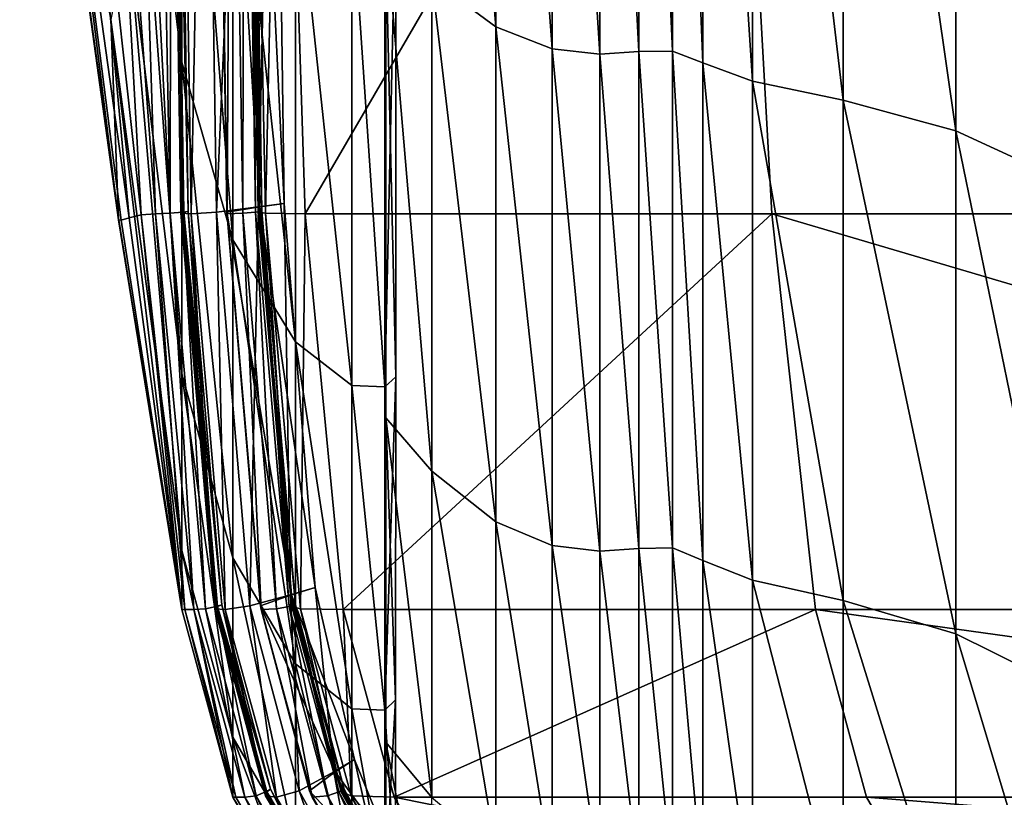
# Model space of a CAD drawing. Header units: millimetres. Extents: x 2387 to 13955, y -4964 to 364.
# Tile 143 of 256: x 6184 to 6200, y -4955 to -4943. Entities that reach past the tile are written whole.
import ezdxf

# ---------------------------------------------------------------- set-up
doc = ezdxf.new("R2010")
doc.units = ezdxf.units.MM
doc.header["$MEASUREMENT"] = 0
doc.layers.add('Predefinito', color=7, linetype='Continuous', true_color=0x000000)

msp = doc.modelspace()

# ---------------------------------------------------------------- linework, layer by layer
at = {"layer": 'Predefinito'}
for points in [[(6185.9, -4930.199, 1161.159), (6185.822, -4935.87, 1145.472), (6186.765, -4943.543, 1143.438)], [(6186.765, -4943.543, 1143.438), (6186.765, -4936.057, 1161.528), (6185.9, -4930.199, 1161.159)], [(6190.804, -4930.25, 1182.22), (6190.804, -4942.207, 1164.821), (6191.84, -4942.973, 1165.231)], [(6191.84, -4942.973, 1165.231), (6191.84, -4930.927, 1182.76), (6190.804, -4930.25, 1182.22)], [(6192.747, -4943.327, 1165.421), (6192.747, -4931.239, 1183.01), (6191.84, -4930.927, 1182.76)], [(6191.84, -4930.927, 1182.76), (6191.84, -4942.973, 1165.231), (6192.747, -4943.327, 1165.421)], [(6192.747, -4931.239, 1183.01), (6192.747, -4943.327, 1165.421), (6193.519, -4943.412, 1165.466)], [(6193.519, -4943.412, 1165.466), (6193.519, -4931.314, 1183.07), (6192.747, -4931.239, 1183.01)], [(6194.151, -4943.37, 1165.444), (6194.152, -4931.278, 1183.041), (6193.519, -4931.314, 1183.07)], [(6194.152, -4931.278, 1183.041), (6194.151, -4943.37, 1165.444), (6194.691, -4943.363, 1165.44)], [(6194.691, -4943.363, 1165.44), (6194.691, -4931.272, 1183.037), (6194.152, -4931.278, 1183.041)], [(6195.185, -4943.552, 1165.542), (6195.185, -4931.439, 1183.17), (6194.691, -4931.272, 1183.037)], [(6194.691, -4931.272, 1183.037), (6194.691, -4943.363, 1165.44), (6195.185, -4943.552, 1165.542)], [(6193.519, -4931.314, 1183.07), (6193.519, -4943.412, 1165.466), (6194.151, -4943.37, 1165.444)], [(6195.185, -4931.439, 1183.17), (6195.185, -4943.552, 1165.542), (6195.987, -4943.847, 1165.699)], [(6195.987, -4943.847, 1165.699), (6195.987, -4931.699, 1183.396), (6195.185, -4931.439, 1183.17)], [(6197.452, -4944.156, 1165.865), (6197.452, -4931.972, 1183.671), (6195.987, -4931.699, 1183.396)], [(6195.987, -4931.699, 1183.396), (6195.987, -4943.847, 1165.699), (6197.452, -4944.156, 1165.865)], [(6197.452, -4931.972, 1183.671), (6197.452, -4944.156, 1165.865), (6199.27, -4944.653, 1166.144)], [(6199.27, -4944.653, 1166.144), (6199.27, -4932.399, 1184.059), (6197.452, -4931.972, 1183.671)], [(6201.131, -4945.509, 1166.641), (6201.131, -4933.122, 1184.628), (6199.27, -4932.399, 1184.059)], [(6199.27, -4932.399, 1184.059), (6199.27, -4944.653, 1166.144), (6201.131, -4945.509, 1166.641)], [(6185.456, -4934.221, 817.218), (6185.966, -4934.156, 803.562), (6186.343, -4945.989, 803.561)], [(6185.966, -4934.156, 803.562), (6186.349, -4934.154, 798.406), (6186.58, -4945.983, 798.404)], [(6186.58, -4945.983, 798.404), (6186.343, -4945.989, 803.561), (6185.966, -4934.156, 803.562)], [(6186.58, -4945.983, 798.404), (6186.349, -4934.154, 798.406), (6186.596, -4934.147, 796.57)], [(6186.798, -4945.966, 796.199), (6186.617, -4934.147, 796.201), (6186.567, -4934.154, 795.257)], [(6186.75, -4945.983, 795.255), (6186.567, -4934.154, 795.257), (6186.732, -4934.156, 792.813)], [(6186.567, -4934.154, 795.257), (6186.75, -4945.983, 795.255), (6186.798, -4945.966, 796.199)], [(6186.596, -4934.147, 796.57), (6186.777, -4945.966, 796.568), (6186.58, -4945.983, 798.404)], [(6186.777, -4945.966, 796.568), (6186.596, -4934.147, 796.57), (6186.691, -4934.143, 796.39)], [(6186.871, -4945.954, 796.388), (6186.691, -4934.143, 796.39), (6186.617, -4934.147, 796.201)], [(6186.617, -4934.147, 796.201), (6186.798, -4945.966, 796.199), (6186.871, -4945.954, 796.388)], [(6186.691, -4934.143, 796.39), (6186.871, -4945.954, 796.388), (6186.777, -4945.966, 796.568)], [(6186.916, -4945.989, 792.81), (6186.732, -4934.156, 792.813), (6187.144, -4934.146, 790.409)], [(6186.732, -4934.156, 792.813), (6186.916, -4945.989, 792.81), (6186.75, -4945.983, 795.255)], [(6187.144, -4934.146, 790.409), (6187.325, -4945.962, 790.405), (6186.916, -4945.989, 792.81)], [(6187.325, -4945.962, 790.405), (6187.144, -4934.146, 790.409), (6187.836, -4934.115, 789.585)], [(6188.025, -4945.88, 789.37), (6187.854, -4934.115, 789.375), (6187.312, -4934.146, 788.446)], [(6187.493, -4945.962, 788.441), (6187.312, -4934.146, 788.446), (6187.313, -4934.156, 786.007)], [(6187.312, -4934.146, 788.446), (6187.493, -4945.962, 788.441), (6188.025, -4945.88, 789.37)], [(6187.497, -4945.989, 786.001), (6187.313, -4934.156, 786.007), (6187.565, -4934.154, 783.57)], [(6187.313, -4934.156, 786.007), (6187.497, -4945.989, 786.001), (6187.493, -4945.962, 788.441)], [(6187.836, -4934.115, 789.585), (6188.007, -4945.88, 789.579), (6187.325, -4945.962, 790.405)], [(6187.565, -4934.154, 783.57), (6187.749, -4945.983, 783.564), (6187.497, -4945.989, 786.001)], [(6187.749, -4945.983, 783.564), (6187.565, -4934.154, 783.57), (6187.775, -4934.147, 782.649)], [(6187.775, -4934.147, 782.649), (6187.957, -4945.966, 782.641), (6187.749, -4945.983, 783.564)], [(6187.957, -4945.966, 782.641), (6187.775, -4934.147, 782.649), (6187.88, -4934.143, 782.475)], [(6188.06, -4945.955, 782.467), (6187.88, -4934.143, 782.475), (6187.817, -4934.147, 782.281)], [(6187.999, -4945.966, 782.274), (6187.817, -4934.147, 782.281), (6187.883, -4934.154, 780.443)], [(6187.817, -4934.147, 782.281), (6187.999, -4945.966, 782.274), (6188.06, -4945.955, 782.467)], [(6188.007, -4945.88, 789.579), (6187.836, -4934.115, 789.585), (6188.256, -4934.095, 789.515)], [(6188.421, -4945.825, 789.509), (6188.256, -4934.095, 789.515), (6187.854, -4934.115, 789.375)], [(6187.854, -4934.115, 789.375), (6188.025, -4945.88, 789.37), (6188.421, -4945.825, 789.509)], [(6187.88, -4934.143, 782.475), (6188.06, -4945.955, 782.467), (6187.957, -4945.966, 782.641)], [(6188.116, -4945.983, 780.434), (6187.883, -4934.154, 780.443), (6188.376, -4934.156, 775.332)], [(6187.883, -4934.154, 780.443), (6188.116, -4945.983, 780.434), (6187.999, -4945.966, 782.274)], [(6188.256, -4934.095, 789.515), (6188.421, -4945.825, 789.509), (6188.007, -4945.88, 789.579)], [(6188.376, -4934.156, 775.332), (6188.756, -4945.989, 775.321), (6188.116, -4945.983, 780.434)], [(6188.756, -4945.989, 775.321), (6188.376, -4934.156, 775.332), (6195.643, -4934.156, 730.146)], [(6195.643, -4934.156, 730.146), (6196.296, -4945.989, 730.135), (6188.756, -4945.989, 775.321)], [(6195.643, -4934.156, 730.146), (6216.029, -4934.156, 608.077), (6217.113, -4945.989, 608.078)], [(6217.113, -4945.989, 608.078), (6196.296, -4945.989, 730.135), (6195.643, -4934.156, 730.146)], [(6184.83, -4934.416, 844.552), (6185.456, -4934.221, 817.218), (6186.107, -4946.006, 817.221)], [(6186.343, -4945.989, 803.561), (6186.107, -4946.006, 817.221), (6185.456, -4934.221, 817.218)], [(6184.147, -4934.453, 1032.843), (6185.743, -4946.064, 1032.953), (6185.621, -4942.854, 1094.271)], [(6185.743, -4946.064, 1032.953), (6184.147, -4934.453, 1032.843), (6184.147, -4934.473, 974.434)], [(6184.147, -4934.473, 974.434), (6185.743, -4946.068, 974.465), (6185.743, -4946.064, 1032.953)], [(6185.743, -4946.068, 974.465), (6184.147, -4934.473, 974.434), (6184.147, -4934.558, 924.469)], [(6184.318, -4934.582, 881.618), (6184.83, -4934.416, 844.552), (6185.914, -4946.054, 844.565)], [(6186.107, -4946.006, 817.221), (6185.914, -4946.054, 844.565), (6184.83, -4934.416, 844.552)], [(6184.147, -4934.558, 924.469), (6185.743, -4946.09, 924.481), (6185.743, -4946.068, 974.465)], [(6185.743, -4946.09, 924.481), (6184.147, -4934.558, 924.469), (6184.318, -4934.582, 881.618)], [(6185.914, -4946.054, 844.565), (6185.786, -4946.096, 881.637), (6184.318, -4934.582, 881.618)], [(6184.318, -4934.582, 881.618), (6185.786, -4946.096, 881.637), (6185.743, -4946.09, 924.481)], [(6186.765, -4948.576, 1120.827), (6186.765, -4943.543, 1143.438), (6185.822, -4935.87, 1145.472)], [(6185.822, -4935.87, 1145.472), (6185.9, -4941.432, 1124.513), (6186.765, -4948.576, 1120.827)], [(6186.765, -4936.057, 1161.528), (6186.765, -4943.543, 1143.438), (6187.591, -4946.41, 1144.443)], [(6187.591, -4946.41, 1144.443), (6187.591, -4938.727, 1162.958), (6186.765, -4936.057, 1161.528)], [(6188.601, -4948.06, 1145.021), (6188.601, -4940.265, 1163.781), (6187.591, -4938.727, 1162.958)], [(6187.591, -4938.727, 1162.958), (6187.591, -4946.41, 1144.443), (6188.601, -4948.06, 1145.021)], [(6188.601, -4940.265, 1163.781), (6188.601, -4948.06, 1145.021), (6189.513, -4948.763, 1145.268)], [(6189.513, -4948.763, 1145.268), (6189.513, -4940.919, 1164.132), (6188.601, -4940.265, 1163.781)], [(6190.048, -4948.784, 1145.275), (6190.048, -4940.94, 1164.142), (6190.221, -4940.791, 1164.063)], [(6190.221, -4940.791, 1164.063), (6190.221, -4948.625, 1145.22), (6190.048, -4948.784, 1145.275)], [(6190.221, -4948.625, 1145.22), (6190.221, -4940.791, 1164.063), (6190.048, -4940.94, 1164.142)], [(6190.048, -4948.784, 1145.275), (6190.048, -4940.94, 1164.142), (6189.513, -4940.919, 1164.132)], [(6189.513, -4940.919, 1164.132), (6189.513, -4948.763, 1145.268), (6190.048, -4948.784, 1145.275)], [(6190.048, -4940.94, 1164.142), (6190.048, -4948.784, 1145.275), (6190.064, -4949.284, 1145.45)], [(6190.064, -4949.284, 1145.45), (6190.064, -4941.405, 1164.392), (6190.048, -4940.94, 1164.142)], [(6190.048, -4940.94, 1164.142), (6190.048, -4948.784, 1145.275), (6190.221, -4948.625, 1145.22)], [(6185.9, -4941.432, 1124.513), (6185.621, -4942.854, 1094.271), (6186.765, -4951.43, 1086.455)], [(6186.765, -4951.43, 1086.455), (6186.765, -4948.576, 1120.827), (6185.9, -4941.432, 1124.513)], [(6190.804, -4950.145, 1145.752), (6190.804, -4942.207, 1164.821), (6190.064, -4941.405, 1164.392)], [(6190.064, -4941.405, 1164.392), (6190.064, -4949.284, 1145.45), (6190.804, -4950.145, 1145.752)], [(6190.804, -4942.207, 1164.821), (6190.804, -4950.145, 1145.752), (6191.84, -4950.967, 1146.04)], [(6191.84, -4950.967, 1146.04), (6191.84, -4942.973, 1165.231), (6190.804, -4942.207, 1164.821)], [(6186.765, -4952.382, 1033.083), (6186.765, -4951.43, 1086.455), (6185.621, -4942.854, 1094.271)], [(6185.621, -4942.854, 1094.271), (6185.743, -4946.064, 1032.953), (6186.765, -4952.382, 1033.083)], [(6192.747, -4951.347, 1146.174), (6192.747, -4943.327, 1165.421), (6191.84, -4942.973, 1165.231)], [(6191.84, -4942.973, 1165.231), (6191.84, -4950.967, 1146.04), (6192.747, -4951.347, 1146.174)], [(6192.747, -4943.327, 1165.421), (6192.747, -4951.347, 1146.174), (6193.519, -4951.439, 1146.206)], [(6193.519, -4951.439, 1146.206), (6193.519, -4943.412, 1165.466), (6192.747, -4943.327, 1165.421)], [(6194.151, -4951.394, 1146.19), (6194.151, -4943.37, 1165.444), (6193.519, -4943.412, 1165.466)], [(6194.691, -4951.386, 1146.187), (6194.691, -4943.363, 1165.44), (6194.151, -4943.37, 1165.444)], [(6194.151, -4943.37, 1165.444), (6194.151, -4951.394, 1146.19), (6194.691, -4951.386, 1146.187)], [(6195.185, -4951.589, 1146.259), (6195.185, -4943.552, 1165.542), (6194.691, -4943.363, 1165.44)], [(6194.691, -4943.363, 1165.44), (6194.691, -4951.386, 1146.187), (6195.185, -4951.589, 1146.259)], [(6186.765, -4943.543, 1143.438), (6186.765, -4948.576, 1120.827), (6187.591, -4951.547, 1121.437)], [(6187.591, -4951.547, 1121.437), (6187.591, -4946.41, 1144.443), (6186.765, -4943.543, 1143.438)], [(6193.519, -4943.412, 1165.466), (6193.519, -4951.439, 1146.206), (6194.151, -4951.394, 1146.19)], [(6195.185, -4943.552, 1165.542), (6195.185, -4951.589, 1146.259), (6195.987, -4951.906, 1146.369)], [(6195.987, -4951.906, 1146.369), (6195.987, -4943.847, 1165.699), (6195.185, -4943.552, 1165.542)], [(6197.452, -4952.238, 1146.486), (6197.452, -4944.156, 1165.865), (6195.987, -4943.847, 1165.699)], [(6195.987, -4943.847, 1165.699), (6195.987, -4951.906, 1146.369), (6197.452, -4952.238, 1146.486)], [(6197.452, -4944.156, 1165.865), (6197.452, -4952.238, 1146.486), (6199.27, -4952.772, 1146.688)], [(6199.27, -4952.772, 1146.688), (6199.27, -4944.653, 1166.144), (6197.452, -4944.156, 1165.865)], [(6201.131, -4953.693, 1147.054), (6201.131, -4945.509, 1166.641), (6199.27, -4944.653, 1166.144)], [(6199.27, -4944.653, 1166.144), (6199.27, -4952.772, 1146.688), (6201.131, -4953.693, 1147.054)], [(6187.867, -4952.323, 790.403), (6187.325, -4945.962, 790.405), (6188.007, -4945.88, 789.579)], [(6188.54, -4952.146, 789.365), (6188.025, -4945.88, 789.37), (6187.493, -4945.962, 788.441)], [(6188.007, -4945.88, 789.579), (6188.522, -4952.146, 789.575), (6187.867, -4952.323, 790.403)], [(6188.522, -4952.146, 789.575), (6188.007, -4945.88, 789.579), (6188.421, -4945.825, 789.509)], [(6188.918, -4952.028, 789.503), (6188.421, -4945.825, 789.509), (6188.025, -4945.88, 789.37)], [(6188.025, -4945.88, 789.37), (6188.54, -4952.146, 789.365), (6188.918, -4952.028, 789.503)], [(6188.421, -4945.825, 789.509), (6188.918, -4952.028, 789.503), (6188.522, -4952.146, 789.575)], [(6186.765, -4952.382, 974.51), (6186.765, -4952.382, 1033.083), (6185.743, -4946.064, 1032.953)], [(6185.743, -4946.064, 1032.953), (6185.743, -4946.068, 974.465), (6186.765, -4952.382, 974.51)], [(6186.765, -4952.382, 974.51), (6185.743, -4946.068, 974.465), (6185.743, -4946.09, 924.481)], [(6185.743, -4946.09, 924.481), (6186.765, -4952.382, 924.532), (6186.765, -4952.382, 974.51)], [(6186.765, -4952.382, 924.532), (6185.743, -4946.09, 924.481), (6185.786, -4946.096, 881.637)], [(6186.765, -4952.382, 881.713), (6185.786, -4946.096, 881.637), (6185.914, -4946.054, 844.565)], [(6185.786, -4946.096, 881.637), (6186.765, -4952.382, 881.713), (6186.765, -4952.382, 924.532)], [(6186.765, -4952.382, 844.616), (6185.914, -4946.054, 844.565), (6186.107, -4946.006, 817.221)], [(6185.914, -4946.054, 844.565), (6186.765, -4952.382, 844.616), (6186.765, -4952.382, 881.713)], [(6186.813, -4952.382, 817.233), (6186.107, -4946.006, 817.221), (6186.343, -4945.989, 803.561)], [(6186.107, -4946.006, 817.221), (6186.813, -4952.382, 817.233), (6186.765, -4952.382, 844.616)], [(6186.958, -4952.382, 803.561), (6186.343, -4945.989, 803.561), (6186.58, -4945.983, 798.404)], [(6186.343, -4945.989, 803.561), (6186.958, -4952.382, 803.561), (6186.813, -4952.382, 817.233)], [(6187.146, -4952.369, 798.403), (6186.58, -4945.983, 798.404), (6186.777, -4945.966, 796.568)], [(6186.58, -4945.983, 798.404), (6187.146, -4952.369, 798.403), (6186.958, -4952.382, 803.561)], [(6187.342, -4952.332, 796.198), (6186.798, -4945.966, 796.199), (6186.75, -4945.983, 795.255)], [(6187.299, -4952.369, 795.254), (6186.75, -4945.983, 795.255), (6186.916, -4945.989, 792.81)], [(6186.75, -4945.983, 795.255), (6187.299, -4952.369, 795.254), (6187.342, -4952.332, 796.198)], [(6187.321, -4952.332, 796.567), (6186.777, -4945.966, 796.568), (6186.871, -4945.954, 796.388)], [(6186.777, -4945.966, 796.568), (6187.321, -4952.332, 796.567), (6187.146, -4952.369, 798.403)], [(6187.411, -4952.307, 796.387), (6186.871, -4945.954, 796.388), (6186.798, -4945.966, 796.199)], [(6186.798, -4945.966, 796.199), (6187.342, -4952.332, 796.198), (6187.411, -4952.307, 796.387)], [(6186.871, -4945.954, 796.388), (6187.411, -4952.307, 796.387), (6187.321, -4952.332, 796.567)], [(6187.467, -4952.382, 792.809), (6186.916, -4945.989, 792.81), (6187.325, -4945.962, 790.405)], [(6186.916, -4945.989, 792.81), (6187.467, -4952.382, 792.809), (6187.299, -4952.369, 795.254)], [(6187.325, -4945.962, 790.405), (6187.867, -4952.323, 790.403), (6187.467, -4952.382, 792.809)], [(6188.035, -4952.323, 788.438), (6187.493, -4945.962, 788.441), (6187.497, -4945.989, 786.001)], [(6187.493, -4945.962, 788.441), (6188.035, -4952.323, 788.438), (6188.54, -4952.146, 789.365)], [(6188.048, -4952.382, 785.999), (6187.497, -4945.989, 786.001), (6187.749, -4945.983, 783.564)], [(6187.497, -4945.989, 786.001), (6188.048, -4952.382, 785.999), (6188.035, -4952.323, 788.438)], [(6188.298, -4952.369, 783.561), (6187.749, -4945.983, 783.564), (6187.957, -4945.966, 782.641)], [(6187.749, -4945.983, 783.564), (6188.298, -4952.369, 783.561), (6188.048, -4952.382, 785.999)], [(6188.5, -4952.332, 782.638), (6187.957, -4945.966, 782.641), (6188.06, -4945.955, 782.467)], [(6187.957, -4945.966, 782.641), (6188.5, -4952.332, 782.638), (6188.298, -4952.369, 783.561)], [(6188.6, -4952.307, 782.463), (6188.06, -4945.955, 782.467), (6187.999, -4945.966, 782.274)], [(6188.542, -4952.332, 782.27), (6187.999, -4945.966, 782.274), (6188.116, -4945.983, 780.434)], [(6187.999, -4945.966, 782.274), (6188.542, -4952.332, 782.27), (6188.6, -4952.307, 782.463)], [(6188.06, -4945.955, 782.467), (6188.6, -4952.307, 782.463), (6188.5, -4952.332, 782.638)], [(6188.681, -4952.369, 780.431), (6188.116, -4945.983, 780.434), (6188.756, -4945.989, 775.321)], [(6188.116, -4945.983, 780.434), (6188.681, -4952.369, 780.431), (6188.542, -4952.332, 782.27)], [(6188.756, -4945.989, 775.321), (6189.372, -4952.382, 775.317), (6188.681, -4952.369, 780.431)], [(6189.372, -4952.382, 775.317), (6188.756, -4945.989, 775.321), (6196.296, -4945.989, 730.135)], [(6196.296, -4945.989, 730.135), (6197.003, -4952.382, 730.131), (6189.372, -4952.382, 775.317)], [(6217.964, -4952.382, 608.078), (6197.003, -4952.382, 730.131), (6196.296, -4945.989, 730.135)], [(6196.296, -4945.989, 730.135), (6217.113, -4945.989, 608.078), (6217.964, -4952.382, 608.078)], [(6188.601, -4953.257, 1121.788), (6188.601, -4948.06, 1145.021), (6187.591, -4946.41, 1144.443)], [(6187.591, -4946.41, 1144.443), (6187.591, -4951.547, 1121.437), (6188.601, -4953.257, 1121.788)], [(6188.601, -4948.06, 1145.021), (6188.601, -4953.257, 1121.788), (6189.513, -4953.984, 1121.938)], [(6189.513, -4953.984, 1121.938), (6189.513, -4948.763, 1145.268), (6188.601, -4948.06, 1145.021)], [(6186.765, -4948.576, 1120.827), (6186.765, -4951.43, 1086.455), (6187.591, -4954.445, 1086.751)], [(6187.591, -4954.445, 1086.751), (6187.591, -4951.547, 1121.437), (6186.765, -4948.576, 1120.827)], [(6190.047, -4954.005, 1121.942), (6190.048, -4948.784, 1145.275), (6190.221, -4948.625, 1145.22)], [(6190.221, -4948.625, 1145.22), (6190.22, -4953.839, 1121.908), (6190.047, -4954.005, 1121.942)], [(6190.22, -4953.839, 1121.908), (6190.221, -4948.625, 1145.22), (6190.048, -4948.784, 1145.275)], [(6190.047, -4954.005, 1121.942), (6190.048, -4948.784, 1145.275), (6189.513, -4948.763, 1145.268)], [(6189.513, -4948.763, 1145.268), (6189.513, -4953.984, 1121.938), (6190.047, -4954.005, 1121.942)], [(6190.048, -4948.784, 1145.275), (6190.047, -4954.005, 1121.942), (6190.064, -4954.525, 1122.048)], [(6190.048, -4948.784, 1145.275), (6190.047, -4954.005, 1121.942), (6190.22, -4953.839, 1121.908)], [(6190.064, -4954.525, 1122.048), (6190.064, -4949.284, 1145.45), (6190.048, -4948.784, 1145.275)], [(6190.804, -4955.418, 1122.232), (6190.804, -4950.145, 1145.752), (6190.064, -4949.284, 1145.45)], [(6190.064, -4949.284, 1145.45), (6190.064, -4954.525, 1122.048), (6190.804, -4955.418, 1122.232)], [(6190.804, -4950.145, 1145.752), (6190.804, -4955.418, 1122.232), (6191.84, -4956.27, 1122.407)], [(6191.84, -4956.27, 1122.407), (6191.84, -4950.967, 1146.04), (6190.804, -4950.145, 1145.752)], [(6192.747, -4956.663, 1122.488), (6192.747, -4951.347, 1146.174), (6191.84, -4950.967, 1146.04)], [(6191.84, -4950.967, 1146.04), (6191.84, -4956.27, 1122.407), (6192.747, -4956.663, 1122.488)], [(6192.747, -4951.347, 1146.174), (6192.747, -4956.663, 1122.488), (6193.519, -4956.758, 1122.507)], [(6193.519, -4956.758, 1122.507), (6193.519, -4951.439, 1146.206), (6192.747, -4951.347, 1146.174)], [(6186.765, -4951.43, 1086.455), (6186.765, -4952.382, 1033.083), (6187.591, -4955.411, 1033.198)], [(6187.591, -4955.411, 1033.198), (6187.591, -4954.445, 1086.751), (6186.765, -4951.43, 1086.455)], [(6194.151, -4956.711, 1122.497), (6194.151, -4951.394, 1146.19), (6193.519, -4951.439, 1146.206)], [(6193.519, -4951.439, 1146.206), (6193.519, -4956.758, 1122.507), (6194.151, -4956.711, 1122.497)], [(6194.691, -4956.702, 1122.496), (6194.691, -4951.386, 1146.187), (6194.151, -4951.394, 1146.19)], [(6194.151, -4951.394, 1146.19), (6194.151, -4956.711, 1122.497), (6194.691, -4956.702, 1122.496)], [(6195.185, -4956.913, 1122.539), (6195.185, -4951.589, 1146.259), (6194.691, -4951.386, 1146.187)], [(6194.691, -4951.386, 1146.187), (6194.691, -4956.702, 1122.496), (6195.185, -4956.913, 1122.539)], [(6188.601, -4956.18, 1086.922), (6188.601, -4953.257, 1121.788), (6187.591, -4951.547, 1121.437)], [(6187.591, -4951.547, 1121.437), (6187.591, -4954.445, 1086.751), (6188.601, -4956.18, 1086.922)], [(6195.185, -4951.589, 1146.259), (6195.185, -4956.913, 1122.539), (6195.987, -4957.242, 1122.606)], [(6195.987, -4957.242, 1122.606), (6195.987, -4951.906, 1146.369), (6195.185, -4951.589, 1146.259)], [(6197.452, -4957.586, 1122.677), (6197.452, -4952.238, 1146.486), (6195.987, -4951.906, 1146.369)], [(6195.987, -4951.906, 1146.369), (6195.987, -4957.242, 1122.606), (6197.452, -4957.586, 1122.677)], [(6189.223, -4955.005, 789.564), (6188.522, -4952.146, 789.575), (6188.918, -4952.028, 789.503)], [(6189.556, -4954.802, 789.487), (6188.918, -4952.028, 789.503), (6188.54, -4952.146, 789.365)], [(6188.918, -4952.028, 789.503), (6189.556, -4954.802, 789.487), (6189.223, -4955.005, 789.564)], [(6188.662, -4955.309, 790.4), (6187.867, -4952.323, 790.403), (6188.522, -4952.146, 789.575)], [(6189.241, -4955.005, 789.354), (6188.54, -4952.146, 789.365), (6188.035, -4952.323, 788.438)], [(6188.522, -4952.146, 789.575), (6189.223, -4955.005, 789.564), (6188.662, -4955.309, 790.4)], [(6188.54, -4952.146, 789.365), (6189.241, -4955.005, 789.354), (6189.556, -4954.802, 789.487)], [(6197.452, -4952.238, 1146.486), (6197.452, -4957.586, 1122.677), (6199.27, -4958.106, 1122.791)], [(6199.27, -4958.106, 1122.791), (6199.27, -4952.772, 1146.688), (6197.452, -4952.238, 1146.486)], [(6186.765, -4952.382, 1033.083), (6186.765, -4952.382, 974.51), (6187.591, -4955.411, 974.553)], [(6187.591, -4955.411, 974.553), (6187.591, -4955.411, 1033.198), (6186.765, -4952.382, 1033.083)], [(6186.765, -4952.382, 844.616), (6187.591, -4955.411, 844.673), (6187.591, -4955.411, 881.8)], [(6187.591, -4955.411, 881.8), (6186.765, -4952.382, 881.713), (6186.765, -4952.382, 844.616)], [(6187.591, -4955.411, 844.673), (6186.765, -4952.382, 844.616), (6186.813, -4952.382, 817.233)], [(6186.765, -4952.382, 924.532), (6187.591, -4955.411, 924.59), (6187.591, -4955.411, 974.553)], [(6187.591, -4955.411, 974.553), (6186.765, -4952.382, 974.51), (6186.765, -4952.382, 924.532)], [(6187.591, -4955.411, 924.59), (6186.765, -4952.382, 924.532), (6186.765, -4952.382, 881.713)], [(6186.765, -4952.382, 881.713), (6187.591, -4955.411, 881.8), (6187.591, -4955.411, 924.59)], [(6187.64, -4955.411, 817.248), (6186.813, -4952.382, 817.233), (6186.958, -4952.382, 803.561)], [(6186.813, -4952.382, 817.233), (6187.64, -4955.411, 817.248), (6187.591, -4955.411, 844.673)], [(6187.784, -4955.411, 803.561), (6186.958, -4952.382, 803.561), (6187.146, -4952.369, 798.403)], [(6186.958, -4952.382, 803.561), (6187.784, -4955.411, 803.561), (6187.64, -4955.411, 817.248)], [(6187.965, -4955.389, 798.403), (6187.146, -4952.369, 798.403), (6187.321, -4952.332, 796.567)], [(6187.146, -4952.369, 798.403), (6187.965, -4955.389, 798.403), (6187.784, -4955.411, 803.561)], [(6188.141, -4955.325, 796.196), (6187.342, -4952.332, 796.198), (6187.299, -4952.369, 795.254)], [(6188.118, -4955.389, 795.253), (6187.299, -4952.369, 795.254), (6187.467, -4952.382, 792.809)], [(6187.299, -4952.369, 795.254), (6188.118, -4955.389, 795.253), (6188.141, -4955.325, 796.196)], [(6188.12, -4955.325, 796.566), (6187.321, -4952.332, 796.567), (6187.411, -4952.307, 796.387)], [(6187.321, -4952.332, 796.567), (6188.12, -4955.325, 796.566), (6187.965, -4955.389, 798.403)], [(6188.197, -4955.282, 796.385), (6187.411, -4952.307, 796.387), (6187.342, -4952.332, 796.198)], [(6187.342, -4952.332, 796.198), (6188.141, -4955.325, 796.196), (6188.197, -4955.282, 796.385)], [(6187.411, -4952.307, 796.387), (6188.197, -4955.282, 796.385), (6188.12, -4955.325, 796.566)], [(6188.293, -4955.411, 792.809), (6187.467, -4952.382, 792.809), (6187.867, -4952.323, 790.403)], [(6187.467, -4952.382, 792.809), (6188.293, -4955.411, 792.809), (6188.118, -4955.389, 795.253)], [(6187.867, -4952.323, 790.403), (6188.662, -4955.309, 790.4), (6188.293, -4955.411, 792.809)], [(6188.83, -4955.309, 788.435), (6188.035, -4952.323, 788.438), (6188.048, -4952.382, 785.999)], [(6188.035, -4952.323, 788.438), (6188.83, -4955.309, 788.435), (6189.241, -4955.005, 789.354)], [(6188.874, -4955.411, 785.999), (6188.048, -4952.382, 785.999), (6188.298, -4952.369, 783.561)], [(6188.048, -4952.382, 785.999), (6188.874, -4955.411, 785.999), (6188.83, -4955.309, 788.435)], [(6189.117, -4955.389, 783.561), (6188.298, -4952.369, 783.561), (6188.5, -4952.332, 782.638)], [(6188.298, -4952.369, 783.561), (6189.117, -4955.389, 783.561), (6188.874, -4955.411, 785.999)], [(6189.3, -4955.325, 782.635), (6188.5, -4952.332, 782.638), (6188.6, -4952.307, 782.463)], [(6188.5, -4952.332, 782.638), (6189.3, -4955.325, 782.635), (6189.117, -4955.389, 783.561)], [(6189.387, -4955.282, 782.459), (6188.6, -4952.307, 782.463), (6188.542, -4952.332, 782.27)], [(6189.342, -4955.325, 782.267), (6188.542, -4952.332, 782.27), (6188.681, -4952.369, 780.431)], [(6188.542, -4952.332, 782.27), (6189.342, -4955.325, 782.267), (6189.387, -4955.282, 782.459)], [(6188.6, -4952.307, 782.463), (6189.387, -4955.282, 782.459), (6189.3, -4955.325, 782.635)], [(6189.501, -4955.389, 780.43), (6188.681, -4952.369, 780.431), (6189.372, -4952.382, 775.317)], [(6188.681, -4952.369, 780.431), (6189.501, -4955.389, 780.43), (6189.342, -4955.325, 782.267)], [(6189.372, -4952.382, 775.317), (6190.198, -4955.411, 775.316), (6189.501, -4955.389, 780.43)], [(6190.198, -4955.411, 775.316), (6189.372, -4952.382, 775.317), (6197.003, -4952.382, 730.131)], [(6197.003, -4952.382, 730.131), (6197.829, -4955.411, 730.131), (6190.198, -4955.411, 775.316)], [(6197.003, -4952.382, 730.131), (6217.964, -4952.382, 608.078), (6218.79, -4955.411, 608.078)], [(6218.79, -4955.411, 608.078), (6197.829, -4955.411, 730.131), (6197.003, -4952.382, 730.131)], [(6201.131, -4958.961, 1122.988), (6201.131, -4953.693, 1147.054), (6199.27, -4952.772, 1146.688)], [(6199.27, -4952.772, 1146.688), (6199.27, -4958.106, 1122.791), (6201.131, -4958.961, 1122.988)], [(6188.601, -4953.257, 1121.788), (6188.601, -4956.18, 1086.922), (6189.513, -4956.918, 1086.995)], [(6189.513, -4956.918, 1086.995), (6189.513, -4953.984, 1121.938), (6188.601, -4953.257, 1121.788)], [(6190.047, -4956.937, 1086.997), (6190.047, -4954.005, 1121.942), (6190.22, -4953.839, 1121.908)], [(6190.22, -4953.839, 1121.908), (6190.219, -4956.767, 1086.98), (6190.047, -4956.937, 1086.997)], [(6190.219, -4956.767, 1086.98), (6190.22, -4953.839, 1121.908), (6190.047, -4954.005, 1121.942)], [(6190.047, -4956.937, 1086.997), (6190.047, -4954.005, 1121.942), (6189.513, -4953.984, 1121.938)], [(6189.513, -4953.984, 1121.938), (6189.513, -4956.918, 1086.995), (6190.047, -4956.937, 1086.997)], [(6190.047, -4954.005, 1121.942), (6190.047, -4956.937, 1086.997), (6190.064, -4957.466, 1087.049)], [(6190.064, -4957.466, 1087.049), (6190.064, -4954.525, 1122.048), (6190.047, -4954.005, 1121.942)], [(6190.047, -4954.005, 1121.942), (6190.047, -4956.937, 1086.997), (6190.219, -4956.767, 1086.98)], [(6188.601, -4957.155, 1033.265), (6188.601, -4956.18, 1086.922), (6187.591, -4954.445, 1086.751)], [(6187.591, -4954.445, 1086.751), (6187.591, -4955.411, 1033.198), (6188.601, -4957.155, 1033.265)], [(6190.804, -4958.373, 1087.138), (6190.804, -4955.418, 1122.232), (6190.064, -4954.525, 1122.048)], [(6190.064, -4954.525, 1122.048), (6190.064, -4957.466, 1087.049), (6190.804, -4958.373, 1087.138)], [(6189.949, -4956.546, 789.54), (6189.223, -4955.005, 789.564), (6189.556, -4954.802, 789.487)], [(6190.14, -4956.242, 789.451), (6189.556, -4954.802, 789.487), (6189.241, -4955.005, 789.354)], [(6189.556, -4954.802, 789.487), (6190.14, -4956.242, 789.451), (6189.949, -4956.546, 789.54)], [(6189.6, -4957.003, 790.394), (6188.662, -4955.309, 790.4), (6189.223, -4955.005, 789.564)], [(6189.967, -4956.546, 789.33), (6189.241, -4955.005, 789.354), (6188.83, -4955.309, 788.435)], [(6189.223, -4955.005, 789.564), (6189.949, -4956.546, 789.54), (6189.6, -4957.003, 790.394)], [(6189.241, -4955.005, 789.354), (6189.967, -4956.546, 789.33), (6190.14, -4956.242, 789.451)], [(6189.07, -4957.026, 796.562), (6188.12, -4955.325, 796.566), (6188.197, -4955.282, 796.385)], [(6189.116, -4956.962, 796.38), (6188.197, -4955.282, 796.385), (6188.141, -4955.325, 796.196)], [(6188.197, -4955.282, 796.385), (6189.116, -4956.962, 796.38), (6189.07, -4957.026, 796.562)], [(6189.302, -4957.155, 792.809), (6188.293, -4955.411, 792.809), (6188.662, -4955.309, 790.4)], [(6188.662, -4955.309, 790.4), (6189.6, -4957.003, 790.394), (6189.302, -4957.155, 792.809)], [(6189.768, -4957.003, 788.429), (6188.83, -4955.309, 788.435), (6188.874, -4955.411, 785.999)], [(6188.83, -4955.309, 788.435), (6189.768, -4957.003, 788.429), (6189.967, -4956.546, 789.33)], [(6190.25, -4957.026, 782.628), (6189.3, -4955.325, 782.635), (6189.387, -4955.282, 782.459)], [(6190.307, -4956.962, 782.448), (6189.387, -4955.282, 782.459), (6189.342, -4955.325, 782.267)], [(6189.387, -4955.282, 782.459), (6190.307, -4956.962, 782.448), (6190.25, -4957.026, 782.628)], [(6188.601, -4957.155, 974.578), (6188.601, -4957.155, 1033.265), (6187.591, -4955.411, 1033.198)], [(6187.591, -4955.411, 1033.198), (6187.591, -4955.411, 974.553), (6188.601, -4957.155, 974.578)], [(6188.601, -4957.155, 844.706), (6188.601, -4957.155, 881.849), (6187.591, -4955.411, 881.8)], [(6187.591, -4955.411, 881.8), (6187.591, -4955.411, 844.673), (6188.601, -4957.155, 844.706)], [(6188.649, -4957.155, 817.256), (6188.601, -4957.155, 844.706), (6187.591, -4955.411, 844.673)], [(6187.591, -4955.411, 844.673), (6187.64, -4955.411, 817.248), (6188.649, -4957.155, 817.256)], [(6188.601, -4957.155, 924.623), (6188.601, -4957.155, 974.578), (6187.591, -4955.411, 974.553)], [(6187.591, -4955.411, 974.553), (6187.591, -4955.411, 924.59), (6188.601, -4957.155, 924.623)], [(6188.601, -4957.155, 881.849), (6188.601, -4957.155, 924.623), (6187.591, -4955.411, 924.59)], [(6187.591, -4955.411, 924.59), (6187.591, -4955.411, 881.8), (6188.601, -4957.155, 881.849)], [(6188.649, -4957.155, 817.256), (6187.64, -4955.411, 817.248), (6187.784, -4955.411, 803.561)], [(6188.794, -4957.155, 803.561), (6187.784, -4955.411, 803.561), (6187.965, -4955.389, 798.403)], [(6187.784, -4955.411, 803.561), (6188.794, -4957.155, 803.561), (6188.649, -4957.155, 817.256)], [(6188.96, -4957.122, 798.402), (6187.965, -4955.389, 798.403), (6188.12, -4955.325, 796.566)], [(6187.965, -4955.389, 798.403), (6188.96, -4957.122, 798.402), (6188.794, -4957.155, 803.561)], [(6189.091, -4957.026, 796.193), (6188.141, -4955.325, 796.196), (6188.118, -4955.389, 795.253)], [(6189.113, -4957.122, 795.252), (6188.118, -4955.389, 795.253), (6188.293, -4955.411, 792.809)], [(6188.118, -4955.389, 795.253), (6189.113, -4957.122, 795.252), (6189.091, -4957.026, 796.193)], [(6188.12, -4955.325, 796.566), (6189.07, -4957.026, 796.562), (6188.96, -4957.122, 798.402)], [(6188.141, -4955.325, 796.196), (6189.091, -4957.026, 796.193), (6189.116, -4956.962, 796.38)], [(6188.293, -4955.411, 792.809), (6189.302, -4957.155, 792.809), (6189.113, -4957.122, 795.252)], [(6189.884, -4957.155, 785.999), (6188.874, -4955.411, 785.999), (6189.117, -4955.389, 783.561)], [(6188.874, -4955.411, 785.999), (6189.884, -4957.155, 785.999), (6189.768, -4957.003, 788.429)], [(6190.112, -4957.123, 783.559), (6189.117, -4955.389, 783.561), (6189.3, -4955.325, 782.635)], [(6189.117, -4955.389, 783.561), (6190.112, -4957.123, 783.559), (6189.884, -4957.155, 785.999)], [(6189.3, -4955.325, 782.635), (6190.25, -4957.026, 782.628), (6190.112, -4957.123, 783.559)], [(6190.292, -4957.026, 782.26), (6189.342, -4955.325, 782.267), (6189.501, -4955.389, 780.43)], [(6189.342, -4955.325, 782.267), (6190.292, -4957.026, 782.26), (6190.307, -4956.962, 782.448)], [(6191.207, -4957.155, 775.316), (6190.496, -4957.123, 780.428), (6189.501, -4955.389, 780.43)], [(6189.501, -4955.389, 780.43), (6190.198, -4955.411, 775.316), (6191.207, -4957.155, 775.316)], [(6189.501, -4955.389, 780.43), (6190.496, -4957.123, 780.428), (6190.292, -4957.026, 782.26)], [(6198.839, -4957.155, 730.131), (6191.207, -4957.155, 775.316), (6190.198, -4955.411, 775.316)], [(6190.198, -4955.411, 775.316), (6197.829, -4955.411, 730.131), (6198.839, -4957.155, 730.131)], [(6219.8, -4957.155, 608.078), (6198.839, -4957.155, 730.131), (6197.829, -4955.411, 730.131)], [(6197.829, -4955.411, 730.131), (6218.79, -4955.411, 608.078), (6219.8, -4957.155, 608.078)]]:
    msp.add_3dface(points, dxfattribs=at)

doc.saveas('drawing.dxf')
